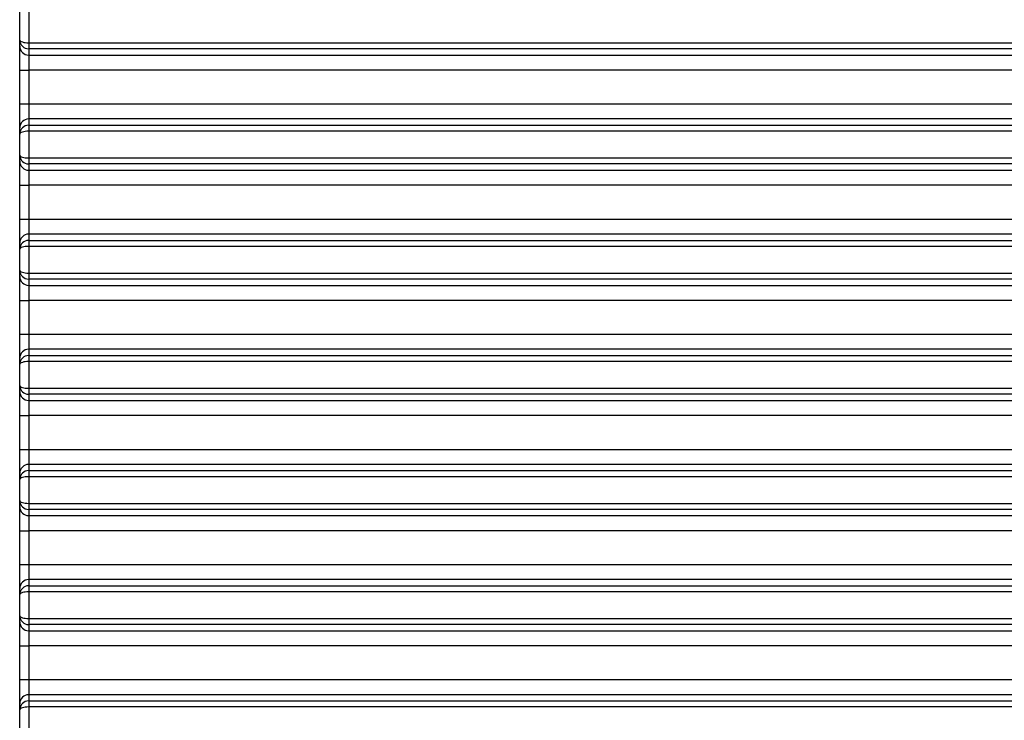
# Model space of a CAD drawing. Header units: millimetres. Extents: x 1573 to 1793, y 2179 to 2579.
# Tile 22 of 26: x 1603 to 1636, y 2530 to 2553. Entities that reach past the tile are written whole.
import ezdxf

# ---------------------------------------------------------------- set-up
doc = ezdxf.new("R2010")
doc.units = ezdxf.units.MM

msp = doc.modelspace()

# ---------------------------------------------------------------- linework, layer by layer
at = {"color": 7, "linetype": 'Continuous', "lineweight": 25}
for p, q in [((1603.0194273, 2552.2470422), (1603.0194273, 2562.5875884)), ((1603.3194273, 2562.5875884), (1603.3194273, 2552.1554091)), ((1603.0194273, 2552.048467), (1603.0194273, 2552.2470422)), ((1603.0194273, 2551.2515113), (1603.0194273, 2552.048467)), ((1603.3194273, 2552.1554091), (1718.1694343, 2552.1554091)), ((1603.3194273, 2552.1554091), (1603.3194273, 2551.9561701)), ((1718.1694343, 2551.9561701), (1603.3194273, 2551.9561701)), ((1603.3194273, 2551.9561701), (1603.3194273, 2551.7496086)), ((1603.3194273, 2551.7496086), (1718.1694343, 2551.7496086)), ((1603.3194273, 2551.7496086), (1603.3194273, 2551.2515113)), ((1603.0194273, 2551.2515113), (1603.3194273, 2551.2515113)), ((1603.0194273, 2550.1350517), (1603.0194273, 2551.2515113)), ((1718.1694343, 2551.2515113), (1603.3194273, 2551.2515113)), ((1603.3194273, 2551.2515113), (1603.3194273, 2550.1350517)), ((1603.0194273, 2550.1350517), (1603.3194273, 2550.1350517)), ((1603.0194273, 2549.3380959), (1603.0194273, 2550.1350517)), ((1603.3194273, 2550.1350517), (1603.3194273, 2549.6369543)), ((1603.3194273, 2550.1350517), (1718.1694343, 2550.1350517)), ((1603.3194273, 2549.6369543), (1603.3194273, 2549.4303928)), ((1718.1694343, 2549.6369543), (1603.3194273, 2549.6369543)), ((1603.0194273, 2549.1395207), (1603.0194273, 2549.3380959)), ((1603.3194273, 2549.4303928), (1603.3194273, 2549.2311538)), ((1603.3194273, 2549.4303928), (1718.1694343, 2549.4303928)), ((1603.0194273, 2548.4393194), (1603.0194273, 2549.1395207)), ((1603.3194273, 2549.2311538), (1603.3194273, 2548.3476863)), ((1718.1694343, 2549.2311538), (1603.3194273, 2549.2311538)), ((1603.0194273, 2548.2407443), (1603.0194273, 2548.4393194)), ((1603.3194273, 2548.3476863), (1603.3194273, 2548.1484474)), ((1603.3194273, 2548.3476863), (1718.1694343, 2548.3476863)), ((1603.0194273, 2547.4437885), (1603.0194273, 2548.2407443)), ((1718.1694343, 2548.1484474), (1603.3194273, 2548.1484474)), ((1603.3194273, 2548.1484474), (1603.3194273, 2547.9418858)), ((1603.3194273, 2547.9418858), (1718.1694343, 2547.9418858)), ((1603.3194273, 2547.9418858), (1603.3194273, 2547.4437885)), ((1603.0194273, 2547.4437885), (1603.3194273, 2547.4437885)), ((1603.0194273, 2546.3273289), (1603.0194273, 2547.4437885)), ((1718.1694343, 2547.4437885), (1603.3194273, 2547.4437885)), ((1603.3194273, 2547.4437885), (1603.3194273, 2546.3273289)), ((1603.0194273, 2546.3273289), (1603.3194273, 2546.3273289)), ((1603.0194273, 2545.5303731), (1603.0194273, 2546.3273289)), ((1603.3194273, 2546.3273289), (1603.3194273, 2545.8292315)), ((1603.3194273, 2546.3273289), (1718.1694343, 2546.3273289)), ((1603.3194273, 2545.8292315), (1603.3194273, 2545.62267)), ((1718.1694343, 2545.8292315), (1603.3194273, 2545.8292315)), ((1603.0194273, 2545.3317979), (1603.0194273, 2545.5303731)), ((1603.3194273, 2545.62267), (1603.3194273, 2545.4234311)), ((1603.3194273, 2545.62267), (1718.1694343, 2545.62267)), ((1603.3194273, 2545.4234311), (1603.3194273, 2544.5399635)), ((1718.1694343, 2545.4234311), (1603.3194273, 2545.4234311)), ((1603.0194273, 2544.6315966), (1603.0194273, 2545.3317979)), ((1603.0194273, 2544.4330215), (1603.0194273, 2544.6315966)), ((1603.0194273, 2543.6360657), (1603.0194273, 2544.4330215)), ((1603.3194273, 2544.5399635), (1603.3194273, 2544.3407246)), ((1603.3194273, 2544.5399635), (1718.1694343, 2544.5399635)), ((1718.1694343, 2544.3407246), (1603.3194273, 2544.3407246)), ((1603.3194273, 2544.3407246), (1603.3194273, 2544.1341631)), ((1603.3194273, 2544.1341631), (1718.1694343, 2544.1341631)), ((1603.3194273, 2544.1341631), (1603.3194273, 2543.6360657)), ((1603.0194273, 2543.6360657), (1603.3194273, 2543.6360657)), ((1603.0194273, 2542.5196061), (1603.0194273, 2543.6360657)), ((1718.1694343, 2543.6360657), (1603.3194273, 2543.6360657)), ((1603.3194273, 2543.6360657), (1603.3194273, 2542.5196061)), ((1603.0194273, 2542.5196061), (1603.3194273, 2542.5196061)), ((1603.0194273, 2541.7226503), (1603.0194273, 2542.5196061)), ((1603.3194273, 2542.5196061), (1603.3194273, 2542.0215087)), ((1603.3194273, 2542.5196061), (1718.1694343, 2542.5196061)), ((1603.3194273, 2542.0215087), (1603.3194273, 2541.8149472)), ((1718.1694343, 2542.0215087), (1603.3194273, 2542.0215087)), ((1603.3194273, 2541.8149472), (1603.3194273, 2541.6157083)), ((1603.3194273, 2541.8149472), (1718.1694343, 2541.8149472)), ((1603.0194273, 2541.5240752), (1603.0194273, 2541.7226503)), ((1603.0194273, 2540.8238739), (1603.0194273, 2541.5240752)), ((1603.3194273, 2541.6157083), (1603.3194273, 2540.7322408)), ((1718.1694343, 2541.6157083), (1603.3194273, 2541.6157083)), ((1603.0194273, 2540.6252987), (1603.0194273, 2540.8238739)), ((1603.0194273, 2539.8283429), (1603.0194273, 2540.6252987)), ((1603.3194273, 2540.7322408), (1603.3194273, 2540.5330018)), ((1603.3194273, 2540.7322408), (1718.1694343, 2540.7322408)), ((1718.1694343, 2540.5330018), (1603.3194273, 2540.5330018)), ((1603.3194273, 2540.5330018), (1603.3194273, 2540.3264403)), ((1603.3194273, 2540.3264403), (1718.1694343, 2540.3264403)), ((1603.3194273, 2540.3264403), (1603.3194273, 2539.8283429)), ((1603.0194273, 2539.8283429), (1603.3194273, 2539.8283429)), ((1603.0194273, 2538.7118833), (1603.0194273, 2539.8283429)), ((1718.1694343, 2539.8283429), (1603.3194273, 2539.8283429)), ((1603.3194273, 2539.8283429), (1603.3194273, 2538.7118833)), ((1603.0194273, 2538.7118833), (1603.3194273, 2538.7118833)), ((1603.0194273, 2537.9149276), (1603.0194273, 2538.7118833)), ((1603.3194273, 2538.7118833), (1603.3194273, 2538.213786)), ((1603.3194273, 2538.7118833), (1718.1694343, 2538.7118833)), ((1603.0194273, 2537.7163524), (1603.0194273, 2537.9149276)), ((1603.3194273, 2538.213786), (1603.3194273, 2538.0072244)), ((1718.1694343, 2538.213786), (1603.3194273, 2538.213786)), ((1603.3194273, 2538.0072244), (1603.3194273, 2537.8079855)), ((1603.3194273, 2538.0072244), (1718.1694343, 2538.0072244)), ((1603.0194273, 2537.0161511), (1603.0194273, 2537.7163524)), ((1603.3194273, 2537.8079855), (1603.3194273, 2536.924518)), ((1718.1694343, 2537.8079855), (1603.3194273, 2537.8079855)), ((1603.0194273, 2536.8175759), (1603.0194273, 2537.0161511)), ((1603.3194273, 2536.924518), (1718.1694343, 2536.924518)), ((1603.3194273, 2536.924518), (1603.3194273, 2536.725279)), ((1603.0194273, 2536.0206202), (1603.0194273, 2536.8175759)), ((1718.1694343, 2536.725279), (1603.3194273, 2536.725279)), ((1603.3194273, 2536.725279), (1603.3194273, 2536.5187175)), ((1603.3194273, 2536.5187175), (1718.1694343, 2536.5187175)), ((1603.3194273, 2536.5187175), (1603.3194273, 2536.0206202)), ((1603.0194273, 2536.0206202), (1603.3194273, 2536.0206202)), ((1603.0194273, 2534.9041605), (1603.0194273, 2536.0206202)), ((1718.1694343, 2536.0206202), (1603.3194273, 2536.0206202)), ((1603.3194273, 2536.0206202), (1603.3194273, 2534.9041605)), ((1603.0194273, 2534.9041605), (1603.3194273, 2534.9041605)), ((1603.0194273, 2534.1072048), (1603.0194273, 2534.9041605)), ((1603.3194273, 2534.9041605), (1603.3194273, 2534.4060632)), ((1603.3194273, 2534.9041605), (1718.1694343, 2534.9041605)), ((1603.3194273, 2534.4060632), (1603.3194273, 2534.1995017)), ((1718.1694343, 2534.4060632), (1603.3194273, 2534.4060632)), ((1603.0194273, 2533.9086296), (1603.0194273, 2534.1072048)), ((1603.3194273, 2534.1995017), (1603.3194273, 2534.0002627)), ((1603.3194273, 2534.1995017), (1718.1694343, 2534.1995017)), ((1603.3194273, 2534.0002627), (1603.3194273, 2533.1167952)), ((1718.1694343, 2534.0002627), (1603.3194273, 2534.0002627)), ((1603.0194273, 2533.2084283), (1603.0194273, 2533.9086296)), ((1603.0194273, 2533.0098531), (1603.0194273, 2533.2084283)), ((1603.3194273, 2533.1167952), (1603.3194273, 2532.9175563)), ((1603.3194273, 2533.1167952), (1718.1694343, 2533.1167952)), ((1603.0194273, 2532.2128974), (1603.0194273, 2533.0098531)), ((1718.1694343, 2532.9175563), (1603.3194273, 2532.9175563)), ((1603.3194273, 2532.9175563), (1603.3194273, 2532.7109947)), ((1603.3194273, 2532.7109947), (1718.1694343, 2532.7109947)), ((1603.3194273, 2532.7109947), (1603.3194273, 2532.2128974)), ((1603.0194273, 2532.2128974), (1603.3194273, 2532.2128974)), ((1603.0194273, 2531.0964378), (1603.0194273, 2532.2128974)), ((1718.1694343, 2532.2128974), (1603.3194273, 2532.2128974)), ((1603.3194273, 2532.2128974), (1603.3194273, 2531.0964378)), ((1603.0194273, 2531.0964378), (1603.3194273, 2531.0964378)), ((1603.0194273, 2530.299482), (1603.0194273, 2531.0964378)), ((1603.3194273, 2531.0964378), (1603.3194273, 2530.5983404)), ((1603.3194273, 2531.0964378), (1718.1694343, 2531.0964378)), ((1603.3194273, 2530.5983404), (1603.3194273, 2530.3917789)), ((1718.1694343, 2530.5983404), (1603.3194273, 2530.5983404)), ((1603.0194273, 2530.1009068), (1603.0194273, 2530.299482)), ((1603.0194273, 2529.4007055), (1603.0194273, 2530.1009068)), ((1603.3194273, 2530.3917789), (1603.3194273, 2530.19254)), ((1603.3194273, 2530.3917789), (1718.1694343, 2530.3917789)), ((1603.3194273, 2530.19254), (1603.3194273, 2529.3090724)), ((1718.1694343, 2530.19254), (1603.3194273, 2530.19254))]:
    msp.add_line(p, q, dxfattribs=at)
for centre, start, end in [((1603.3188576, 2552.0490389), 180.10942975, 270.10901334), ((1603.3188576, 2549.337524), 89.89098666, 179.89057025), ((1603.3188576, 2548.2413161), 180.10942975, 270.10901334), ((1603.3188576, 2545.5298012), 89.89098666, 179.89057025), ((1603.3188576, 2544.4335934), 180.10942975, 270.10901334), ((1603.3188576, 2541.7220785), 89.89098666, 179.89057025), ((1603.3188576, 2540.6258706), 180.10942975, 270.10901334), ((1603.3188576, 2537.9143557), 89.89098666, 179.89057025), ((1603.3188576, 2536.8181478), 180.10942975, 270.10901334), ((1603.3188576, 2534.1066329), 89.89098666, 179.89057025), ((1603.3188576, 2533.010425), 180.10942975, 270.10901334), ((1603.3188576, 2530.2989101), 89.89098666, 179.89057025)]:
    msp.add_arc(centre, 0.2994308, start, end, dxfattribs=at)
for centre, ratio, start_param, end_param in [((1603.3194273, 2552.2470422), 0.3054437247, 3.1415926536, 4.7123889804), ((1603.3194273, 2552.2470422), 0.9695735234, 3.1415926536, 4.7123889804), ((1603.3194273, 2549.1395207), 0.9695735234, 1.5707963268, 3.1415926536), ((1603.3194273, 2549.1395207), 0.3054437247, 1.5707963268, 3.1415926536), ((1603.3194273, 2548.4393194), 0.3054437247, 3.1415926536, 4.7123889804), ((1603.3194273, 2548.4393194), 0.9695735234, 3.1415926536, 4.7123889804), ((1603.3194273, 2545.3317979), 0.9695735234, 1.5707963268, 3.1415926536), ((1603.3194273, 2545.3317979), 0.3054437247, 1.5707963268, 3.1415926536), ((1603.3194273, 2544.6315966), 0.3054437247, 3.1415926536, 4.7123889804), ((1603.3194273, 2544.6315966), 0.9695735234, 3.1415926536, 4.7123889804), ((1603.3194273, 2541.5240752), 0.9695735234, 1.5707963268, 3.1415926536), ((1603.3194273, 2541.5240752), 0.3054437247, 1.5707963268, 3.1415926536), ((1603.3194273, 2540.8238739), 0.3054437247, 3.1415926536, 4.7123889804), ((1603.3194273, 2540.8238739), 0.9695735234, 3.1415926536, 4.7123889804), ((1603.3194273, 2537.7163524), 0.9695735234, 1.5707963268, 3.1415926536), ((1603.3194273, 2537.7163524), 0.3054437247, 1.5707963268, 3.1415926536), ((1603.3194273, 2537.0161511), 0.3054437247, 3.1415926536, 4.7123889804), ((1603.3194273, 2537.0161511), 0.9695735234, 3.1415926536, 4.7123889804), ((1603.3194273, 2533.9086296), 0.9695735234, 1.5707963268, 3.1415926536), ((1603.3194273, 2533.9086296), 0.3054437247, 1.5707963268, 3.1415926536), ((1603.3194273, 2533.2084283), 0.3054437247, 3.1415926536, 4.7123889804), ((1603.3194273, 2533.2084283), 0.9695735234, 3.1415926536, 4.7123889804), ((1603.3194273, 2530.1009068), 0.9695735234, 1.5707963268, 3.1415926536), ((1603.3194273, 2530.1009068), 0.3054437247, 1.5707963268, 3.1415926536)]:
    msp.add_ellipse(centre, major_axis=(0.3, 0), ratio=ratio, start_param=start_param, end_param=end_param, dxfattribs=at)

doc.saveas('drawing.dxf')
